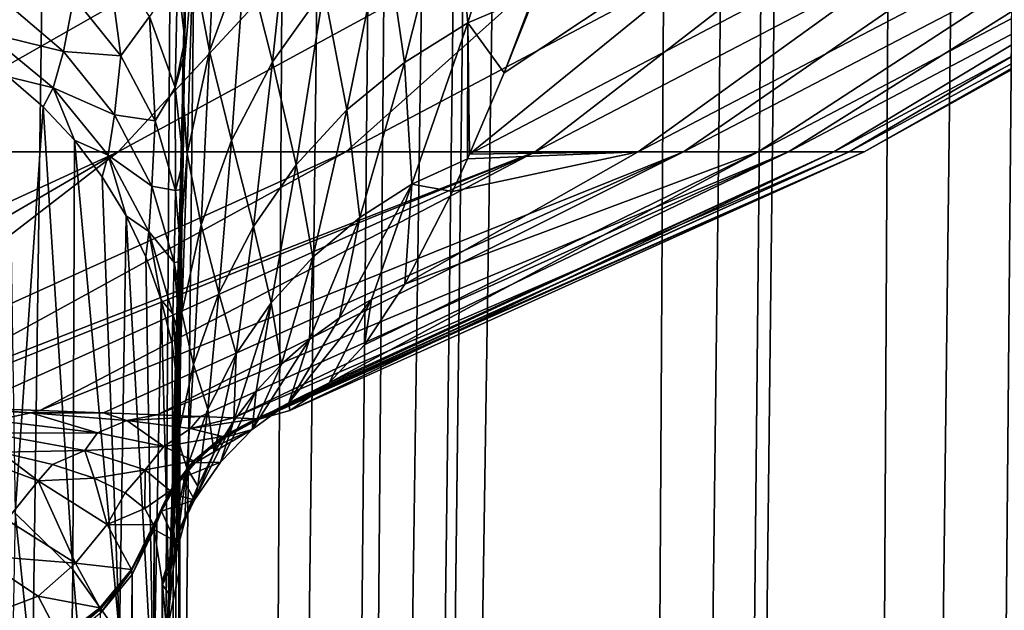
# Model space of a CAD drawing. Header units: metres. Extents: x -90 to 90, y -123 to 74.
# Tile 33 of 131: x 10.87 to 15.24, y -76.74 to -74.12. Entities that reach past the tile are written whole.
import ezdxf

# ---------------------------------------------------------------- set-up
doc = ezdxf.new("R2010")
doc.units = ezdxf.units.M
doc.layers.add('solid_11662012', color=7, linetype='CONTINUOUS')

msp = doc.modelspace()

# ---------------------------------------------------------------- linework, layer by layer
at = {"layer": 'solid_11662012'}
for points in [[(9.754083, -94.964386, -58.503555), (9.713916, 5.925825, -58.55806), (10.888552, 5.915343, -58.342518)], [(9.754083, -94.964386, -58.503555), (10.888552, 5.915343, -58.342518), (11.13446, 5.913129, -58.278698)], [(10.662802, -96.333679, -58.257179), (9.754083, -94.964386, -58.503555), (11.13446, 5.913129, -58.278698)], [(10.662802, -96.333679, -58.257179), (11.13446, 5.913129, -58.278698), (12.042686, 5.904888, -57.983341)], [(11.381888, -97.822983, -57.991817), (10.662802, -96.333679, -58.257179), (12.042686, 5.904888, -57.983341)], [(11.381888, -97.822983, -57.991817), (12.042686, 5.904888, -57.983341), (12.499776, 5.900701, -57.797127)], [(11.882368, -99.364075, -57.765896), (11.381888, -97.822983, -57.991817), (12.499776, 5.900701, -57.797127)], [(11.882368, -99.364075, -57.765896), (12.499776, 5.900701, -57.797127), (13.145051, 5.894739, -57.48753)], [(12.166338, -100.90786, -57.619541), (11.882368, -99.364075, -57.765896), (13.145051, 5.894739, -57.48753)], [(12.249502, -102.447098, -57.570297), (12.166338, -100.90786, -57.619541), (13.145051, 5.894739, -57.48753)], [(12.249502, -102.447098, -57.570297), (13.145051, 5.894739, -57.48753), (13.781243, 5.888798, -57.12344)], [(12.249502, -102.447098, -57.570297), (13.781243, 5.888798, -57.12344), (12.309244, -113.034111, -57.497665)], [(12.372658, -113.034729, -57.462215), (12.309244, -113.034111, -57.497665), (13.781243, 5.888798, -57.12344)], [(12.372658, -113.034729, -57.462215), (13.781243, 5.888798, -57.12344), (14.179542, 5.885044, -56.862328)], [(13.505107, -113.045288, -56.718384), (12.372658, -113.034729, -57.462215), (14.179542, 5.885044, -56.862328)], [(13.505107, -113.045288, -56.718384), (14.179542, 5.885044, -56.862328), (14.952001, 5.877672, -56.271763)], [(13.771912, -113.047821, -56.50877), (13.505107, -113.045288, -56.718384), (14.952001, 5.877672, -56.271763)], [(13.771912, -113.047821, -56.50877), (14.952001, 5.877672, -56.271763), (15.131041, 5.875944, -56.116871)], [(14.524571, -113.054977, -55.830326), (13.771912, -113.047821, -56.50877), (15.131041, 5.875944, -56.116871)], [(14.524571, -113.054977, -55.830326), (15.131041, 5.875944, -56.116871), (15.985646, 5.867573, -55.262051)], [(14.926398, -113.058884, -55.405231), (14.524571, -113.054977, -55.830326), (15.985646, 5.867573, -55.262051)], [(15.416077, -113.063782, -54.81134), (14.926398, -113.058884, -55.405231), (15.985646, 5.867573, -55.262051)], [(-15.961503, -113.074173, -39.150002), (15.961503, -113.074173, -39.150002), (16.821955, -14.476129, -39.150002)], [(14.38139, -16.258156, -39.150002), (-15.961503, -113.074173, -39.150002), (16.821955, -14.476129, -39.150002)], [(14.38139, -16.258156, -39.150002), (11.740017, -17.757565, -39.150002), (-15.961503, -113.074173, -39.150002)], [(11.740017, -17.757565, -39.150002), (10.357509, -18.392044, -39.150002), (-15.961503, -113.074173, -39.150002)], [(12.857678, -74.131447, 9.12313), (13.130049, -73.247528, 11.252557), (12.792952, -73.450096, 11.385528)], [(12.857678, -74.131447, 9.12313), (13.158314, -74.002419, 9.014382), (13.130049, -73.247528, 11.252557)], [(11.152806, -73.296219, -13.038992), (10.135227, -74.704498, -10.539202), (8.826045, -74.704498, -11.657553)], [(9.541217, -73.296219, -14.260631), (11.152806, -73.296219, -13.038992), (8.826045, -74.704498, -11.657553)], [(12.609469, -73.296219, -11.636224), (11.303867, -74.704498, -9.274707), (10.135227, -74.704498, -10.539202)], [(11.152806, -73.296219, -13.038992), (12.609469, -73.296219, -11.636224), (10.135227, -74.704498, -10.539202)], [(13.890968, -73.296219, -10.071813), (12.315761, -74.704498, -7.881602), (11.303867, -74.704498, -9.274707)], [(12.609469, -73.296219, -11.636224), (13.890968, -73.296219, -10.071813), (11.303867, -74.704498, -9.274707)], [(14.979504, -73.296219, -8.36749), (13.156875, -74.704498, -6.379206), (12.315761, -74.704498, -7.881602)], [(13.890968, -73.296219, -10.071813), (14.979504, -73.296219, -8.36749), (12.315761, -74.704498, -7.881602)], [(15.567239, -73.296219, 7.215364), (12.865315, -74.714714, 6.905391), (13.614717, -74.704498, 5.332644)], [(14.610177, -73.296219, 8.99684), (13.019257, -74.352905, 8.045599), (12.865315, -74.714714, 6.905391)], [(15.567239, -73.296219, 7.215364), (14.610177, -73.296219, 8.99684), (12.865315, -74.714714, 6.905391)], [(14.610177, -73.296219, 8.99684), (13.412698, -73.317284, 10.645153), (13.019257, -74.352905, 8.045599)], [(13.412698, -73.317284, 10.645153), (13.158314, -74.002419, 9.014382), (13.019257, -74.352905, 8.045599)], [(15.859953, -73.296219, -6.546931), (13.815546, -74.704498, -4.788351), (13.156875, -74.704498, -6.379206)], [(14.979504, -73.296219, -8.36749), (15.859953, -73.296219, -6.546931), (13.156875, -74.704498, -6.379206)], [(16.30805, -73.296219, 5.333657), (13.614717, -74.704498, 5.332644), (14.147188, -74.704498, 3.695225)], [(16.30805, -73.296219, 5.333657), (15.567239, -73.296219, 7.215364), (13.614717, -74.704498, 5.332644)], [(16.520086, -73.296219, -4.635427), (14.282641, -74.704498, -3.131098), (13.815546, -74.704498, -4.788351)], [(15.859953, -73.296219, -6.546931), (16.520086, -73.296219, -4.635427), (13.815546, -74.704498, -4.788351)], [(16.822321, -73.296219, 3.377858), (14.147188, -74.704498, 3.695225), (14.483484, -74.704498, 2.006565)], [(16.822321, -73.296219, 3.377858), (16.30805, -73.296219, 5.333657), (14.147188, -74.704498, 3.695225)], [(16.950731, -73.296219, -2.65953), (14.551683, -74.704498, -1.430426), (14.282641, -74.704498, -3.131098)], [(16.520086, -73.296219, -4.635427), (16.950731, -73.296219, -2.65953), (14.282641, -74.704498, -3.131098)], [(17.102907, -73.296219, 1.375136), (14.483484, -74.704498, 2.006565), (14.618942, -74.704498, 0.290081)], [(17.102907, -73.296219, 1.375136), (16.822321, -73.296219, 3.377858), (14.483484, -74.704498, 2.006565)], [(17.145908, -73.296219, -0.646689), (14.618942, -74.704498, 0.290081), (14.551683, -74.704498, -1.430426)], [(16.950731, -73.296219, -2.65953), (17.145908, -73.296219, -0.646689), (14.551683, -74.704498, -1.430426)], [(17.145908, -73.296219, -0.646689), (17.102907, -73.296219, 1.375136), (14.618942, -74.704498, 0.290081)], [(11.709579, -74.256851, 14.370084), (11.750933, -73.344772, 16.647276), (11.635041, -73.867256, 16.869129)], [(11.709579, -74.256851, 14.370084), (11.868675, -73.822304, 14.198554), (11.750933, -73.344772, 16.647276)], [(11.568027, -73.925156, 20.028395), (11.599766, -74.205605, 19.765194), (11.59973, -73.440529, 19.355288)], [(11.59973, -73.440529, 19.355288), (11.599766, -74.205605, 19.765194), (11.609332, -73.580757, 19.182007)], [(11.990077, -74.303444, 11.786691), (12.084403, -73.416542, 14.018595), (11.868675, -73.822304, 14.198554)], [(11.990077, -74.303444, 11.786691), (12.218113, -73.982552, 11.654868), (12.084403, -73.416542, 14.018595)], [(12.575882, -74.306519, 9.2161), (12.792952, -73.450096, 11.385528), (12.487252, -73.696495, 11.520391)], [(12.575882, -74.306519, 9.2161), (12.857678, -74.131447, 9.12313), (12.792952, -73.450096, 11.385528)], [(11.599766, -74.205605, 19.765194), (11.590049, -74.408051, 17.074453), (11.609332, -73.580757, 19.182007)], [(11.635041, -73.867256, 16.869129), (11.609332, -73.580757, 19.182007), (11.590049, -74.408051, 17.074453)], [(12.320292, -74.517967, 9.309185), (12.487252, -73.696495, 11.520391), (12.218113, -73.982552, 11.654868)], [(12.320292, -74.517967, 9.309185), (12.575882, -74.306519, 9.2161), (12.487252, -73.696495, 11.520391)], [(11.107018, -74.016403, 21.778702), (11.315811, -74.277222, 21.641296), (11.253839, -73.810692, 21.088797)], [(11.315811, -74.277222, 21.641296), (11.443373, -74.10218, 20.884226), (11.253839, -73.810692, 21.088797)], [(11.806997, -74.653755, 11.913631), (11.868675, -73.822304, 14.198554), (11.709579, -74.256851, 14.370084)], [(11.806997, -74.653755, 11.913631), (11.990077, -74.303444, 11.786691), (11.868675, -73.822304, 14.198554)], [(11.609798, -74.71286, 14.530293), (11.635041, -73.867256, 16.869129), (11.590049, -74.408051, 17.074453)], [(11.609798, -74.71286, 14.530293), (11.709579, -74.256851, 14.370084), (11.635041, -73.867256, 16.869129)], [(11.443373, -74.10218, 20.884226), (11.557591, -74.418434, 20.66135), (11.568027, -73.925156, 20.028395)], [(11.557591, -74.418434, 20.66135), (11.599766, -74.205605, 19.765194), (11.568027, -73.925156, 20.028395)], [(12.095241, -74.762222, 9.400809), (12.218113, -73.982552, 11.654868), (11.990077, -74.303444, 11.786691)], [(12.095241, -74.762222, 9.400809), (12.320292, -74.517967, 9.309185), (12.218113, -73.982552, 11.654868)], [(10.715871, -74.173805, 23.150835), (11.061399, -74.25766, 22.422888), (10.782645, -74.02037, 22.512857)], [(10.782645, -74.02037, 22.512857), (11.061399, -74.25766, 22.422888), (11.107018, -74.016403, 21.778702)], [(11.061399, -74.25766, 22.422888), (11.315811, -74.277222, 21.641296), (11.107018, -74.016403, 21.778702)], [(12.857678, -74.131447, 9.12313), (13.019257, -74.352905, 8.045599), (13.158314, -74.002419, 9.014382)], [(11.315811, -74.277222, 21.641296), (11.468171, -74.566772, 21.488194), (11.443373, -74.10218, 20.884226)], [(11.468171, -74.566772, 21.488194), (11.557591, -74.418434, 20.66135), (11.443373, -74.10218, 20.884226)], [(12.608608, -74.848213, 6.903518), (12.857678, -74.131447, 9.12313), (12.575882, -74.306519, 9.2161)], [(12.608608, -74.848213, 6.903518), (12.856076, -74.735428, 6.834579), (12.857678, -74.131447, 9.12313)], [(12.857678, -74.131447, 9.12313), (12.856076, -74.735428, 6.834579), (12.865315, -74.714714, 6.905391)], [(12.857678, -74.131447, 9.12313), (12.865315, -74.714714, 6.905391), (13.019257, -74.352905, 8.045599)], [(10.715871, -74.173805, 23.150835), (11.015544, -74.420135, 23.089174), (11.061399, -74.25766, 22.422888)], [(10.816759, -74.370628, 23.780788), (11.015544, -74.420135, 23.089174), (10.715871, -74.173805, 23.150835)], [(11.599766, -74.205605, 19.765194), (11.551958, -75.905106, 11.870455), (11.554603, -75.809013, 12.291067)], [(11.599766, -74.205605, 19.765194), (11.59884, -74.267487, 19.832577), (11.551958, -75.905106, 11.870455)], [(11.599766, -74.205605, 19.765194), (11.554603, -75.809013, 12.291067), (11.57057, -75.200348, 14.616268)], [(11.557591, -74.418434, 20.66135), (11.59884, -74.267487, 19.832577), (11.599766, -74.205605, 19.765194)], [(11.599766, -74.205605, 19.765194), (11.57057, -75.200348, 14.616268), (11.571031, -75.182167, 14.678707)], [(11.599766, -74.205605, 19.765194), (11.571031, -75.182167, 14.678707), (11.588796, -74.460388, 16.926956)], [(11.599766, -74.205605, 19.765194), (11.588796, -74.460388, 16.926956), (11.590049, -74.408051, 17.074453)], [(11.015544, -74.420135, 23.089174), (11.287583, -74.53949, 22.315571), (11.061399, -74.25766, 22.422888)], [(11.061399, -74.25766, 22.422888), (11.287583, -74.53949, 22.315571), (11.315811, -74.277222, 21.641296)], [(11.287583, -74.53949, 22.315571), (11.468171, -74.566772, 21.488194), (11.315811, -74.277222, 21.641296)], [(11.59884, -74.267487, 19.832577), (11.591892, -74.743729, 20.426678), (11.551958, -75.905106, 11.870455)], [(11.557591, -74.418434, 20.66135), (11.591892, -74.743729, 20.426678), (11.59884, -74.267487, 19.832577)], [(11.671962, -75.027573, 12.033547), (11.709579, -74.256851, 14.370084), (11.609798, -74.71286, 14.530293)], [(11.671962, -75.027573, 12.033547), (11.806997, -74.653755, 11.913631), (11.709579, -74.256851, 14.370084)], [(11.904536, -75.035133, 9.489421), (11.990077, -74.303444, 11.786691), (11.806997, -74.653755, 11.913631)], [(11.904536, -75.035133, 9.489421), (12.095241, -74.762222, 9.400809), (11.990077, -74.303444, 11.786691)], [(12.377709, -74.995209, 6.965077), (12.575882, -74.306519, 9.2161), (12.320292, -74.517967, 9.309185)], [(12.377709, -74.995209, 6.965077), (12.608608, -74.848213, 6.903518), (12.575882, -74.306519, 9.2161)], [(10.816759, -74.370628, 23.780788), (10.970622, -74.504158, 23.763237), (11.015544, -74.420135, 23.089174)], [(10.845935, -76.309349, 38.206329), (10.970622, -74.504158, 23.763237), (10.816759, -74.370628, 23.780788)], [(10.970622, -74.504158, 23.763237), (11.109929, -74.652557, 23.743729), (11.015544, -74.420135, 23.089174)], [(11.015544, -74.420135, 23.089174), (11.25981, -74.718468, 23.014244), (11.287583, -74.53949, 22.315571)], [(11.109929, -74.652557, 23.743729), (11.25981, -74.718468, 23.014244), (11.015544, -74.420135, 23.089174)], [(11.468171, -74.566772, 21.488194), (11.559128, -74.875633, 21.324387), (11.557591, -74.418434, 20.66135)], [(11.559128, -74.875633, 21.324387), (11.591892, -74.743729, 20.426678), (11.557591, -74.418434, 20.66135)], [(11.609798, -74.71286, 14.530293), (11.590049, -74.408051, 17.074453), (11.588796, -74.460388, 16.926956)], [(11.609798, -74.71286, 14.530293), (11.588796, -74.460388, 16.926956), (11.571031, -75.182167, 14.678707)], [(10.845935, -76.309349, 38.206329), (11.102767, -76.559586, 38.172546), (10.970622, -74.504158, 23.763237)], [(11.102767, -76.559586, 38.172546), (11.109929, -74.652557, 23.743729), (10.970622, -74.504158, 23.763237)], [(11.25981, -74.718468, 23.014244), (11.453163, -74.85585, 22.194714), (11.287583, -74.53949, 22.315571)], [(11.287583, -74.53949, 22.315571), (11.453163, -74.85585, 22.194714), (11.468171, -74.566772, 21.488194)], [(12.168236, -75.171844, 7.025345), (12.320292, -74.517967, 9.309185), (12.095241, -74.762222, 9.400809)], [(12.168236, -75.171844, 7.025345), (12.377709, -74.995209, 6.965077), (12.320292, -74.517967, 9.309185)], [(11.453163, -74.85585, 22.194714), (11.559128, -74.875633, 21.324387), (11.468171, -74.566772, 21.488194)], [(11.102767, -76.559586, 38.172546), (11.310145, -76.851418, 38.133144), (11.109929, -74.652557, 23.743729)], [(11.109929, -74.652557, 23.743729), (11.233226, -74.814293, 23.722469), (11.25981, -74.718468, 23.014244)], [(11.310145, -76.851418, 38.133144), (11.233226, -74.814293, 23.722469), (11.109929, -74.652557, 23.743729)], [(11.75141, -75.332092, 9.573519), (11.806997, -74.653755, 11.913631), (11.671962, -75.027573, 12.033547)], [(11.75141, -75.332092, 9.573519), (11.904536, -75.035133, 9.489421), (11.806997, -74.653755, 11.913631)], [(11.303867, -74.704498, -9.274707), (9.42184, -75.801094, -7.749364), (8.946239, -75.787086, -8.344428)], [(10.135227, -74.704498, -10.539202), (11.303867, -74.704498, -9.274707), (8.946239, -75.787086, -8.344428)], [(11.303867, -74.704498, -9.274707), (9.862741, -75.81488, -7.121953), (9.42184, -75.801094, -7.749364)], [(12.315761, -74.704498, -7.881602), (10.266726, -75.828217, -6.464471), (9.862741, -75.81488, -7.121953)], [(11.303867, -74.704498, -9.274707), (12.315761, -74.704498, -7.881602), (9.862741, -75.81488, -7.121953)], [(13.156875, -74.704498, -6.379206), (10.351412, -75.8311, -6.314273), (10.266726, -75.828217, -6.464471)], [(12.315761, -74.704498, -7.881602), (13.156875, -74.704498, -6.379206), (10.266726, -75.828217, -6.464471)], [(13.156875, -74.704498, -6.379206), (10.631767, -75.840858, -5.779318), (10.351412, -75.8311, -6.314273)], [(13.156875, -74.704498, -6.379206), (10.956093, -75.852608, -5.068836), (10.631767, -75.840858, -5.779318)], [(13.815546, -74.704498, -4.788351), (11.238118, -75.863228, -4.33535), (10.956093, -75.852608, -5.068836)], [(13.156875, -74.704498, -6.379206), (13.815546, -74.704498, -4.788351), (10.956093, -75.852608, -5.068836)], [(11.233226, -74.814293, 23.722469), (11.339222, -74.987656, 23.69968), (11.25981, -74.718468, 23.014244)], [(13.815546, -74.704498, -4.788351), (11.476376, -75.872513, -3.58123), (11.238118, -75.863228, -4.33535)], [(11.25981, -74.718468, 23.014244), (11.439247, -75.057297, 22.928934), (11.453163, -74.85585, 22.194714)], [(11.339222, -74.987656, 23.69968), (11.439247, -75.057297, 22.928934), (11.25981, -74.718468, 23.014244)], [(14.282641, -74.704498, -3.131098), (11.669534, -75.880226, -2.808985), (11.476376, -75.872513, -3.58123)], [(13.815546, -74.704498, -4.788351), (14.282641, -74.704498, -3.131098), (11.476376, -75.872513, -3.58123)], [(11.587254, -75.418571, 12.144415), (11.609798, -74.71286, 14.530293), (11.571031, -75.182167, 14.678707)], [(11.587254, -75.418571, 12.144415), (11.671962, -75.027573, 12.033547), (11.609798, -74.71286, 14.530293)], [(14.282641, -74.704498, -3.131098), (11.816411, -75.886131, -2.021285), (11.669534, -75.880226, -2.808985)], [(14.551683, -74.704498, -1.430426), (11.91593, -75.889999, -1.221069), (11.816411, -75.886131, -2.021285)], [(14.282641, -74.704498, -3.131098), (14.551683, -74.704498, -1.430426), (11.816411, -75.886131, -2.021285)], [(14.551683, -74.704498, -1.430426), (11.918758, -75.890106, -1.190432), (11.91593, -75.889999, -1.221069)], [(14.551683, -74.704498, -1.430426), (11.921558, -75.890213, -1.159322), (11.918758, -75.890106, -1.190432)], [(14.618942, -74.704498, 0.290081), (11.928134, -75.890305, -1.087121), (11.921558, -75.890213, -1.159322)], [(14.551683, -74.704498, -1.430426), (14.618942, -74.704498, 0.290081), (11.921558, -75.890213, -1.159322)], [(14.618942, -74.704498, 0.290081), (11.93465, -75.89016, -1.017348), (11.928134, -75.890305, -1.087121)], [(14.618942, -74.704498, 0.290081), (12.066813, -75.853149, 0.297251), (11.93465, -75.89016, -1.017348)], [(14.483484, -74.704498, 2.006565), (12.224345, -75.744728, 1.664873), (12.066813, -75.853149, 0.297251)], [(14.618942, -74.704498, 0.290081), (14.483484, -74.704498, 2.006565), (12.066813, -75.853149, 0.297251)], [(14.483484, -74.704498, 2.006565), (12.241514, -75.729454, 1.807634), (12.224345, -75.744728, 1.664873)], [(14.147188, -74.704498, 3.695225), (12.397649, -75.560623, 3.08574), (12.241514, -75.729454, 1.807634)], [(14.483484, -74.704498, 2.006565), (14.147188, -74.704498, 3.695225), (12.241514, -75.729454, 1.807634)], [(14.147188, -74.704498, 3.695225), (12.578212, -75.292038, 4.582324), (12.397649, -75.560623, 3.08574)], [(13.614717, -74.704498, 5.332644), (12.789551, -74.880707, 6.317268), (12.578212, -75.292038, 4.582324)], [(14.147188, -74.704498, 3.695225), (13.614717, -74.704498, 5.332644), (12.578212, -75.292038, 4.582324)], [(13.614717, -74.704498, 5.332644), (12.856076, -74.735428, 6.834579), (12.789551, -74.880707, 6.317268)], [(13.614717, -74.704498, 5.332644), (12.865315, -74.714714, 6.905391), (12.856076, -74.735428, 6.834579)], [(11.591892, -74.743729, 20.426678), (11.533065, -76.528145, 8.38113), (11.540287, -76.305893, 9.835926)], [(11.591892, -74.743729, 20.426678), (11.590109, -74.870277, 20.6117), (11.533065, -76.528145, 8.38113)], [(11.591892, -74.743729, 20.426678), (11.540287, -76.305893, 9.835926), (11.551958, -75.905106, 11.870455)], [(11.559128, -74.875633, 21.324387), (11.590109, -74.870277, 20.6117), (11.591892, -74.743729, 20.426678)], [(11.983748, -75.375114, 7.083295), (12.095241, -74.762222, 9.400809), (11.904536, -75.035133, 9.489421)], [(11.983748, -75.375114, 7.083295), (12.168236, -75.171844, 7.025345), (12.095241, -74.762222, 9.400809)], [(12.608608, -74.848213, 6.903518), (12.789551, -74.880707, 6.317268), (12.856076, -74.735428, 6.834579)], [(11.310145, -76.851418, 38.133144), (11.339222, -74.987656, 23.69968), (11.233226, -74.814293, 23.722469)], [(11.439247, -75.057297, 22.928934), (11.552254, -75.195496, 22.064613), (11.453163, -74.85585, 22.194714)], [(11.453163, -74.85585, 22.194714), (11.552254, -75.195496, 22.064613), (11.559128, -74.875633, 21.324387)], [(12.286621, -75.441902, 4.640848), (12.608608, -74.848213, 6.903518), (12.377709, -74.995209, 6.965077)], [(12.286621, -75.441902, 4.640848), (12.428748, -75.359665, 4.612004), (12.608608, -74.848213, 6.903518)], [(12.428748, -75.359665, 4.612004), (12.578212, -75.292038, 4.582324), (12.608608, -74.848213, 6.903518)], [(12.608608, -74.848213, 6.903518), (12.578212, -75.292038, 4.582324), (12.789551, -74.880707, 6.317268)], [(11.590109, -74.870277, 20.6117), (11.585747, -75.191292, 21.151928), (11.533065, -76.528145, 8.38113)], [(11.552254, -75.195496, 22.064613), (11.585747, -75.191292, 21.151928), (11.559128, -74.875633, 21.324387)], [(11.559128, -74.875633, 21.324387), (11.585747, -75.191292, 21.151928), (11.590109, -74.870277, 20.6117)], [(11.310145, -76.851418, 38.133144), (11.461345, -77.175377, 38.089397), (11.339222, -74.987656, 23.69968)], [(11.339222, -74.987656, 23.69968), (11.42681, -75.170853, 23.6756), (11.439247, -75.057297, 22.928934)], [(11.461345, -77.175377, 38.089397), (11.42681, -75.170853, 23.6756), (11.339222, -74.987656, 23.69968)], [(11.638457, -75.648064, 9.651679), (11.671962, -75.027573, 12.033547), (11.587254, -75.418571, 12.144415)], [(11.638457, -75.648064, 9.651679), (11.75141, -75.332092, 9.573519), (11.671962, -75.027573, 12.033547)], [(12.153196, -75.537933, 4.668577), (12.377709, -74.995209, 6.965077), (12.168236, -75.171844, 7.025345)], [(12.153196, -75.537933, 4.668577), (12.286621, -75.441902, 4.640848), (12.377709, -74.995209, 6.965077)], [(11.42681, -75.170853, 23.6756), (11.495075, -75.361954, 23.650478), (11.439247, -75.057297, 22.928934)], [(11.439247, -75.057297, 22.928934), (11.546935, -75.423561, 22.836535), (11.552254, -75.195496, 22.064613)], [(11.495075, -75.361954, 23.650478), (11.546935, -75.423561, 22.836535), (11.439247, -75.057297, 22.928934)], [(11.827388, -75.601563, 7.137943), (11.904536, -75.035133, 9.489421), (11.75141, -75.332092, 9.573519)], [(11.827388, -75.601563, 7.137943), (11.983748, -75.375114, 7.083295), (11.904536, -75.035133, 9.489421)], [(11.461345, -77.175377, 38.089397), (11.495075, -75.361954, 23.650478), (11.42681, -75.170853, 23.6756)], [(11.585747, -75.191292, 21.151928), (11.583495, -75.366791, 21.505068), (11.533065, -76.528145, 8.38113)], [(11.546935, -75.423561, 22.836535), (11.58135, -75.545265, 21.927273), (11.552254, -75.195496, 22.064613)], [(11.552254, -75.195496, 22.064613), (11.583495, -75.366791, 21.505068), (11.585747, -75.191292, 21.151928)], [(11.552254, -75.195496, 22.064613), (11.58135, -75.545265, 21.927273), (11.583495, -75.366791, 21.505068)], [(11.587254, -75.418571, 12.144415), (11.57057, -75.200348, 14.616268), (11.554603, -75.809013, 12.291067)], [(11.587254, -75.418571, 12.144415), (11.571031, -75.182167, 14.678707), (11.57057, -75.200348, 14.616268)], [(12.029762, -75.646858, 4.694924), (12.168236, -75.171844, 7.025345), (11.983748, -75.375114, 7.083295)], [(12.029762, -75.646858, 4.694924), (12.153196, -75.537933, 4.668577), (12.168236, -75.171844, 7.025345)], [(12.428748, -75.359665, 4.612004), (12.397649, -75.560623, 3.08574), (12.578212, -75.292038, 4.582324)], [(11.701812, -75.847328, 7.188358), (11.75141, -75.332092, 9.573519), (11.638457, -75.648064, 9.651679)], [(11.701812, -75.847328, 7.188358), (11.827388, -75.601563, 7.137943), (11.75141, -75.332092, 9.573519)], [(11.461345, -77.175377, 38.089397), (11.551461, -77.520958, 38.042728), (11.495075, -75.361954, 23.650478)], [(11.495075, -75.361954, 23.650478), (11.543303, -75.558968, 23.624582), (11.546935, -75.423561, 22.836535)], [(11.551461, -77.520958, 38.042728), (11.543303, -75.558968, 23.624582), (11.495075, -75.361954, 23.650478)], [(11.583495, -75.366791, 21.505068), (11.58135, -75.545265, 21.927273), (11.533065, -76.528145, 8.38113)], [(11.817506, -75.89904, 4.742474), (11.983748, -75.375114, 7.083295), (11.827388, -75.601563, 7.137943)], [(11.817506, -75.89904, 4.742474), (11.917504, -75.767616, 4.719635), (11.983748, -75.375114, 7.083295)], [(11.917504, -75.767616, 4.719635), (12.029762, -75.646858, 4.694924), (11.983748, -75.375114, 7.083295)], [(12.062063, -75.81897, 1.839824), (12.241514, -75.729454, 1.807634), (12.428748, -75.359665, 4.612004)], [(12.062063, -75.81897, 1.839824), (12.428748, -75.359665, 4.612004), (12.286621, -75.441902, 4.640848)], [(12.428748, -75.359665, 4.612004), (12.241514, -75.729454, 1.807634), (12.397649, -75.560623, 3.08574)], [(11.543303, -75.558968, 23.624582), (11.570991, -75.759834, 23.598179), (11.546935, -75.423561, 22.836535)], [(11.546935, -75.423561, 22.836535), (11.578726, -75.80191, 22.734627), (11.58135, -75.545265, 21.927273)], [(11.570991, -75.759834, 23.598179), (11.578726, -75.80191, 22.734627), (11.546935, -75.423561, 22.836535)], [(11.567588, -75.977692, 9.722577), (11.587254, -75.418571, 12.144415), (11.554603, -75.809013, 12.291067)], [(11.567588, -75.977692, 9.722577), (11.638457, -75.648064, 9.651679), (11.587254, -75.418571, 12.144415)], [(12.062063, -75.81897, 1.839824), (12.286621, -75.441902, 4.640848), (12.153196, -75.537933, 4.668577)], [(11.58135, -75.545265, 21.927273), (11.519543, -76.835228, 4.829356), (11.528202, -76.660645, 7.271646)], [(11.58135, -75.545265, 21.927273), (11.579335, -75.734436, 22.487511), (11.519543, -76.835228, 4.829356)], [(11.58135, -75.545265, 21.927273), (11.528202, -76.660645, 7.271646), (11.533065, -76.528145, 8.38113)], [(11.551461, -77.520958, 38.042728), (11.570991, -75.759834, 23.598179), (11.543303, -75.558968, 23.624582)], [(11.58135, -75.545265, 21.927273), (11.578726, -75.80191, 22.734627), (11.579335, -75.734436, 22.487511)], [(11.899308, -75.93795, 1.864538), (12.153196, -75.537933, 4.668577), (12.029762, -75.646858, 4.694924)], [(11.899308, -75.93795, 1.864538), (12.062063, -75.81897, 1.839824), (12.153196, -75.537933, 4.668577)], [(11.730728, -76.039871, 4.763218), (11.827388, -75.601563, 7.137943), (11.701812, -75.847328, 7.188358)], [(11.730728, -76.039871, 4.763218), (11.817506, -75.89904, 4.742474), (11.827388, -75.601563, 7.137943)], [(11.609159, -76.108238, 7.233683), (11.638457, -75.648064, 9.651679), (11.567588, -75.977692, 9.722577)], [(11.609159, -76.108238, 7.233683), (11.701812, -75.847328, 7.188358), (11.638457, -75.648064, 9.651679)], [(11.899308, -75.93795, 1.864538), (12.029762, -75.646858, 4.694924), (11.917504, -75.767616, 4.719635)], [(12.062063, -75.81897, 1.839824), (12.224345, -75.744728, 1.664873), (12.241514, -75.729454, 1.807634)], [(11.579335, -75.734436, 22.487511), (11.578726, -75.80191, 22.734627), (11.519543, -76.835228, 4.829356)], [(11.551461, -77.520958, 38.042728), (11.577573, -77.877129, 37.995972), (11.570991, -75.759834, 23.598179)], [(11.570991, -75.759834, 23.598179), (11.577573, -77.877129, 37.995972), (11.577629, -77.743172, 37.002617)], [(11.570991, -75.759834, 23.598179), (11.577629, -77.743172, 37.002617), (11.577705, -77.522484, 35.359554)], [(11.570991, -75.759834, 23.598179), (11.577705, -77.522484, 35.359554), (11.577765, -77.297234, 33.674599)], [(11.570991, -75.759834, 23.598179), (11.577765, -77.297234, 33.674599), (11.577808, -77.063095, 31.915276)], [(11.570991, -75.759834, 23.598179), (11.577808, -77.063095, 31.915276), (11.577838, -76.816093, 30.051628)], [(11.570991, -75.759834, 23.598179), (11.577838, -76.816093, 30.051628), (11.577852, -76.552269, 28.05393)], [(11.570991, -75.759834, 23.598179), (11.577852, -76.552269, 28.05393), (11.577854, -76.268349, 25.898153)], [(11.570991, -75.759834, 23.598179), (11.577854, -76.268349, 25.898153), (11.577847, -75.962448, 23.571545)], [(11.570991, -75.759834, 23.598179), (11.577847, -75.962448, 23.571545), (11.578726, -75.80191, 22.734627)], [(11.758211, -76.082695, 1.884474), (11.917504, -75.767616, 4.719635), (11.817506, -75.89904, 4.742474)], [(11.758211, -76.082695, 1.884474), (11.899308, -75.93795, 1.864538), (11.917504, -75.767616, 4.719635)], [(12.062063, -75.81897, 1.839824), (12.066813, -75.853149, 0.297251), (12.224345, -75.744728, 1.664873)], [(11.578726, -75.80191, 22.734627), (11.577847, -75.962448, 23.571545), (11.519543, -76.835228, 4.829356)], [(11.567588, -75.977692, 9.722577), (11.554603, -75.809013, 12.291067), (11.551958, -75.905106, 11.870455)], [(11.78002, -75.972069, -1.005657), (12.062063, -75.81897, 1.839824), (11.899308, -75.93795, 1.864538)], [(11.78002, -75.972069, -1.005657), (11.855175, -75.926964, -1.010928), (12.062063, -75.81897, 1.839824)], [(11.855175, -75.926964, -1.010928), (11.93465, -75.89016, -1.017348), (12.062063, -75.81897, 1.839824)], [(12.062063, -75.81897, 1.839824), (11.93465, -75.89016, -1.017348), (12.066813, -75.853149, 0.297251)], [(10.916313, -75.862877, -5.099736), (10.351412, -75.8311, -6.314273), (10.631767, -75.840858, -5.779318)], [(10.916313, -75.862877, -5.099736), (10.754014, -75.896706, -5.319455), (10.351412, -75.8311, -6.314273)], [(10.916313, -75.862877, -5.099736), (10.631767, -75.840858, -5.779318), (10.956093, -75.852608, -5.068836)], [(10.916313, -75.862877, -5.099736), (11.211696, -75.951637, -3.979376), (10.754014, -75.896706, -5.319455)], [(10.916313, -75.862877, -5.099736), (10.956093, -75.852608, -5.068836), (11.238118, -75.863228, -4.33535)], [(10.916313, -75.862877, -5.099736), (11.238118, -75.863228, -4.33535), (11.34181, -75.897018, -3.832845)], [(10.916313, -75.862877, -5.099736), (11.34181, -75.897018, -3.832845), (11.211696, -75.951637, -3.979376)], [(11.34181, -75.897018, -3.832845), (11.238118, -75.863228, -4.33535), (11.476376, -75.872513, -3.58123)], [(11.658008, -76.188751, 4.78167), (11.701812, -75.847328, 7.188358), (11.609159, -76.108238, 7.233683)], [(11.658008, -76.188751, 4.78167), (11.730728, -76.039871, 4.763218), (11.701812, -75.847328, 7.188358)], [(10.754014, -75.896706, -5.319455), (11.211696, -75.951637, -3.979376), (10.730092, -75.95417, -5.226421)], [(11.34181, -75.897018, -3.832845), (11.506242, -76.012253, -2.600533), (11.211696, -75.951637, -3.979376)], [(11.34181, -75.897018, -3.832845), (11.476376, -75.872513, -3.58123), (11.669534, -75.880226, -2.808985)], [(11.34181, -75.897018, -3.832845), (11.669534, -75.880226, -2.808985), (11.625515, -75.93264, -2.530452)], [(11.34181, -75.897018, -3.832845), (11.625515, -75.93264, -2.530452), (11.506242, -76.012253, -2.600533)], [(11.567588, -75.977692, 9.722577), (11.551958, -75.905106, 11.870455), (11.540287, -76.305893, 9.835926)], [(11.625515, -75.93264, -2.530452), (11.669534, -75.880226, -2.808985), (11.816411, -75.886131, -2.021285)], [(11.625515, -75.93264, -2.530452), (11.816411, -75.886131, -2.021285), (11.91593, -75.889999, -1.221069)], [(11.625515, -75.93264, -2.530452), (11.91593, -75.889999, -1.221069), (11.767483, -75.96846, -1.209425)], [(11.642724, -76.249146, 1.899075), (11.817506, -75.89904, 4.742474), (11.730728, -76.039871, 4.763218)], [(11.642724, -76.249146, 1.899075), (11.758211, -76.082695, 1.884474), (11.817506, -75.89904, 4.742474)], [(11.767483, -75.96846, -1.209425), (11.91593, -75.889999, -1.221069), (11.771107, -75.969765, -1.148367)], [(11.771107, -75.969765, -1.148367), (11.91593, -75.889999, -1.221069), (11.918758, -75.890106, -1.190432)], [(11.771107, -75.969765, -1.148367), (11.918758, -75.890106, -1.190432), (11.921558, -75.890213, -1.159322)], [(11.771107, -75.969765, -1.148367), (11.921558, -75.890213, -1.159322), (11.855175, -75.926964, -1.010928)], [(11.855175, -75.926964, -1.010928), (11.928134, -75.890305, -1.087121), (11.93465, -75.89016, -1.017348)], [(11.855175, -75.926964, -1.010928), (11.921558, -75.890213, -1.159322), (11.928134, -75.890305, -1.087121)], [(11.211696, -75.951637, -3.979376), (11.156069, -76.030571, -3.912352), (10.730092, -75.95417, -5.226421)], [(11.211696, -75.951637, -3.979376), (11.506242, -76.012253, -2.600533), (11.156069, -76.030571, -3.912352)], [(11.625515, -75.93264, -2.530452), (11.767483, -75.96846, -1.209425), (11.506242, -76.012253, -2.600533)], [(11.646003, -76.084999, -0.999805), (11.899308, -75.93795, 1.864538), (11.758211, -76.082695, 1.884474)], [(11.646003, -76.084999, -0.999805), (11.710025, -76.024956, -1.001935), (11.899308, -75.93795, 1.864538)], [(11.710025, -76.024956, -1.001935), (11.78002, -75.972069, -1.005657), (11.899308, -75.93795, 1.864538)], [(11.771107, -75.969765, -1.148367), (11.855175, -75.926964, -1.010928), (11.78002, -75.972069, -1.005657)], [(10.948421, -76.164833, -4.311898), (10.448568, -75.978806, -5.7889), (10.780809, -76.037956, -4.962033)], [(10.809249, -76.338959, -4.310222), (10.448568, -75.978806, -5.7889), (10.948421, -76.164833, -4.311898)], [(10.730092, -75.95417, -5.226421), (11.156069, -76.030571, -3.912352), (10.780809, -76.037956, -4.962033)], [(11.506242, -76.012253, -2.600533), (11.767483, -75.96846, -1.209425), (11.638141, -76.076805, -1.203976)], [(11.577847, -75.962448, 23.571545), (11.577854, -76.268349, 25.898153), (11.519543, -76.835228, 4.829356)], [(11.551003, -76.379845, 7.273146), (11.567588, -75.977692, 9.722577), (11.540287, -76.305893, 9.835926)], [(11.551003, -76.379845, 7.273146), (11.609159, -76.108238, 7.233683), (11.567588, -75.977692, 9.722577)], [(11.638141, -76.076805, -1.203976), (11.767483, -75.96846, -1.209425), (11.640509, -76.07933, -1.143558)], [(11.767483, -75.96846, -1.209425), (11.771107, -75.969765, -1.148367), (11.640509, -76.07933, -1.143558)], [(11.640509, -76.07933, -1.143558), (11.771107, -75.969765, -1.148367), (11.710025, -76.024956, -1.001935)], [(11.771107, -75.969765, -1.148367), (11.78002, -75.972069, -1.005657), (11.710025, -76.024956, -1.001935)], [(11.156069, -76.030571, -3.912352), (11.012259, -76.093369, -4.24105), (10.780809, -76.037956, -4.962033)], [(10.948421, -76.164833, -4.311898), (10.780809, -76.037956, -4.962033), (11.012259, -76.093369, -4.24105)], [(11.156069, -76.030571, -3.912352), (11.197147, -76.153648, -3.502431), (11.012259, -76.093369, -4.24105)], [(11.506242, -76.012253, -2.600533), (11.42377, -76.11644, -2.565112), (11.156069, -76.030571, -3.912352)], [(11.156069, -76.030571, -3.912352), (11.42377, -76.11644, -2.565112), (11.197147, -76.153648, -3.502431)], [(11.506242, -76.012253, -2.600533), (11.638141, -76.076805, -1.203976), (11.42377, -76.11644, -2.565112)], [(11.640509, -76.07933, -1.143558), (11.710025, -76.024956, -1.001935), (11.646003, -76.084999, -0.999805)], [(11.642724, -76.249146, 1.899075), (11.730728, -76.039871, 4.763218), (11.658008, -76.188751, 4.78167)], [(11.42377, -76.11644, -2.565112), (11.638141, -76.076805, -1.203976), (11.534299, -76.209892, -1.204889)], [(11.534299, -76.209892, -1.204889), (11.638141, -76.076805, -1.203976), (11.535748, -76.213882, -1.145115)], [(11.638141, -76.076805, -1.203976), (11.640509, -76.07933, -1.143558), (11.535748, -76.213882, -1.145115)], [(11.535748, -76.213882, -1.145115), (11.640509, -76.07933, -1.143558), (11.588695, -76.151512, -0.999292)], [(11.640509, -76.07933, -1.143558), (11.646003, -76.084999, -0.999805), (11.588695, -76.151512, -0.999292)], [(11.588695, -76.151512, -0.999292), (11.758211, -76.082695, 1.884474), (11.642724, -76.249146, 1.899075)], [(11.588695, -76.151512, -0.999292), (11.646003, -76.084999, -0.999805), (11.758211, -76.082695, 1.884474)], [(10.948421, -76.164833, -4.311898), (11.012259, -76.093369, -4.24105), (11.197147, -76.153648, -3.502431)], [(11.42377, -76.11644, -2.565112), (11.334202, -76.218613, -2.749176), (11.197147, -76.153648, -3.502431)], [(11.42377, -76.11644, -2.565112), (11.422364, -76.288002, -1.984565), (11.334202, -76.218613, -2.749176)], [(11.42377, -76.11644, -2.565112), (11.534299, -76.209892, -1.204889), (11.422364, -76.288002, -1.984565)], [(11.557399, -76.50486, 4.811006), (11.609159, -76.108238, 7.233683), (11.551003, -76.379845, 7.273146)], [(11.557399, -76.50486, 4.811006), (11.600045, -76.344246, 4.79765), (11.609159, -76.108238, 7.233683)], [(11.600045, -76.344246, 4.79765), (11.658008, -76.188751, 4.78167), (11.609159, -76.108238, 7.233683)], [(11.114292, -76.531403, -2.796668), (10.809249, -76.338959, -4.310222), (10.948421, -76.164833, -4.311898)], [(11.254495, -76.358765, -2.786754), (10.948421, -76.164833, -4.311898), (11.197147, -76.153648, -3.502431)], [(11.114292, -76.531403, -2.796668), (10.948421, -76.164833, -4.311898), (11.254495, -76.358765, -2.786754)], [(11.254495, -76.358765, -2.786754), (11.197147, -76.153648, -3.502431), (11.334202, -76.218613, -2.749176)], [(11.535748, -76.213882, -1.145115), (11.588695, -76.151512, -0.999292), (11.538765, -76.223717, -1.000402)], [(11.538765, -76.223717, -1.000402), (11.588695, -76.151512, -0.999292), (11.642724, -76.249146, 1.899075)], [(11.534299, -76.209892, -1.204889), (11.460761, -76.361488, -1.212117), (11.422364, -76.288002, -1.984565)], [(11.534299, -76.209892, -1.204889), (11.461233, -76.364372, -1.182438), (11.460761, -76.361488, -1.212117)], [(11.534299, -76.209892, -1.204889), (11.461622, -76.367241, -1.152998), (11.461233, -76.364372, -1.182438)], [(11.534299, -76.209892, -1.204889), (11.535748, -76.213882, -1.145115), (11.461622, -76.367241, -1.152998)], [(11.535748, -76.213882, -1.145115), (11.496791, -76.300766, -1.00312), (11.461622, -76.367241, -1.152998)], [(11.535748, -76.213882, -1.145115), (11.538765, -76.223717, -1.000402), (11.496791, -76.300766, -1.00312)], [(11.556081, -76.43264, 1.90793), (11.658008, -76.188751, 4.78167), (11.600045, -76.344246, 4.79765)], [(11.556081, -76.43264, 1.90793), (11.642724, -76.249146, 1.899075), (11.658008, -76.188751, 4.78167)], [(11.254495, -76.358765, -2.786754), (11.334202, -76.218613, -2.749176), (11.422364, -76.288002, -1.984565)], [(11.496791, -76.300766, -1.00312), (11.538765, -76.223717, -1.000402), (11.642724, -76.249146, 1.899075)], [(11.496791, -76.300766, -1.00312), (11.642724, -76.249146, 1.899075), (11.556081, -76.43264, 1.90793)], [(11.254495, -76.358765, -2.786754), (11.422364, -76.288002, -1.984565), (11.460761, -76.361488, -1.212117)], [(11.496791, -76.300766, -1.00312), (11.463202, -76.381691, -1.007556), (11.461622, -76.367241, -1.152998)], [(11.496791, -76.300766, -1.00312), (11.556081, -76.43264, 1.90793), (11.463202, -76.381691, -1.007556)], [(11.577854, -76.268349, 25.898153), (11.577852, -76.552269, 28.05393), (11.519543, -76.835228, 4.829356)], [(10.672524, -76.496094, -4.157957), (10.809249, -76.338959, -4.310222), (11.114292, -76.531403, -2.796668)], [(10.808526, -78.278244, 52.645111), (11.077133, -78.529167, 52.609615), (10.845935, -76.309349, 38.206329)], [(11.077133, -78.529167, 52.609615), (11.102767, -76.559586, 38.172546), (10.845935, -76.309349, 38.206329)], [(11.551003, -76.379845, 7.273146), (11.540287, -76.305893, 9.835926), (11.533065, -76.528145, 8.38113)], [(11.556081, -76.43264, 1.90793), (11.600045, -76.344246, 4.79765), (11.557399, -76.50486, 4.811006)], [(11.114292, -76.531403, -2.796668), (11.254495, -76.358765, -2.786754), (11.362307, -76.559189, -1.237427)], [(11.254495, -76.358765, -2.786754), (11.460761, -76.361488, -1.212117), (11.362307, -76.559189, -1.237427)], [(11.362307, -76.559189, -1.237427), (11.460761, -76.361488, -1.212117), (11.363398, -76.565369, -1.178898)], [(11.460761, -76.361488, -1.212117), (11.461233, -76.364372, -1.182438), (11.363398, -76.565369, -1.178898)], [(11.461233, -76.364372, -1.182438), (11.461622, -76.367241, -1.152998), (11.363398, -76.565369, -1.178898)], [(11.363398, -76.565369, -1.178898), (11.461622, -76.367241, -1.152998), (11.365646, -76.581001, -1.033964)], [(11.461622, -76.367241, -1.152998), (11.462432, -76.37484, -1.077485), (11.365646, -76.581001, -1.033964)], [(11.462432, -76.37484, -1.077485), (11.463202, -76.381691, -1.007556), (11.365646, -76.581001, -1.033964)], [(11.365646, -76.581001, -1.033964), (11.463202, -76.381691, -1.007556), (11.399791, -89.239204, 95.562248)], [(11.463202, -76.381691, -1.007556), (11.414131, -89.211998, 95.565834), (11.399791, -89.239204, 95.562248)], [(11.463202, -76.381691, -1.007556), (11.48707, -89.020882, 95.590996), (11.414131, -89.211998, 95.565834)], [(11.461622, -76.367241, -1.152998), (11.463202, -76.381691, -1.007556), (11.462432, -76.37484, -1.077485)], [(11.463202, -76.381691, -1.007556), (11.49857, -76.613052, 1.716765), (11.48707, -89.020882, 95.590996)], [(11.556081, -76.43264, 1.90793), (11.49857, -76.613052, 1.716765), (11.463202, -76.381691, -1.007556)], [(11.551003, -76.379845, 7.273146), (11.533065, -76.528145, 8.38113), (11.528202, -76.660645, 7.271646)], [(11.530478, -76.669052, 4.821609), (11.551003, -76.379845, 7.273146), (11.528202, -76.660645, 7.271646)], [(11.530478, -76.669052, 4.821609), (11.557399, -76.50486, 4.811006), (11.551003, -76.379845, 7.273146)], [(11.556081, -76.43264, 1.90793), (11.500669, -76.626717, 1.899202), (11.49857, -76.613052, 1.716765)], [(11.556081, -76.43264, 1.90793), (11.557399, -76.50486, 4.811006), (11.500669, -76.626717, 1.899202)], [(10.948724, -76.678169, -2.727269), (10.731602, -76.758545, -2.840319), (10.672524, -76.496094, -4.157957)], [(10.948724, -76.678169, -2.727269), (10.672524, -76.496094, -4.157957), (11.114292, -76.531403, -2.796668)], [(11.530478, -76.669052, 4.821609), (11.500669, -76.626717, 1.899202), (11.557399, -76.50486, 4.811006)], [(10.948724, -76.678169, -2.727269), (11.114292, -76.531403, -2.796668), (11.221704, -76.730301, -1.259043)], [(11.077133, -78.529167, 52.609615), (11.294568, -78.824707, 52.567795), (11.102767, -76.559586, 38.172546)], [(11.294568, -78.824707, 52.567795), (11.310145, -76.851418, 38.133144), (11.102767, -76.559586, 38.172546)], [(11.114292, -76.531403, -2.796668), (11.362307, -76.559189, -1.237427), (11.221704, -76.730301, -1.259043)], [(11.221704, -76.730301, -1.259043), (11.362307, -76.559189, -1.237427), (11.223004, -76.736717, -1.201298)], [(11.362307, -76.559189, -1.237427), (11.363398, -76.565369, -1.178898), (11.223004, -76.736717, -1.201298)], [(11.223004, -76.736717, -1.201298), (11.363398, -76.565369, -1.178898), (11.225366, -76.753448, -1.056808)], [(11.363398, -76.565369, -1.178898), (11.365646, -76.581001, -1.033964), (11.225366, -76.753448, -1.056808)], [(11.577852, -76.552269, 28.05393), (11.577838, -76.816093, 30.051628), (11.519543, -76.835228, 4.829356)], [(11.225366, -76.753448, -1.056808), (11.365646, -76.581001, -1.033964), (11.262701, -89.430717, 95.537041)], [(11.365646, -76.581001, -1.033964), (11.278926, -89.412552, 95.539429), (11.262701, -89.430717, 95.537041)], [(11.365646, -76.581001, -1.033964), (11.399791, -89.239204, 95.562248), (11.278926, -89.412552, 95.539429)], [(11.49857, -76.613052, 1.716765), (11.495916, -88.98481, 95.595741), (11.48707, -89.020882, 95.590996)], [(11.49857, -76.613052, 1.716765), (11.500669, -76.626717, 1.899202), (11.495916, -88.98481, 95.595741)], [(11.500669, -76.626717, 1.899202), (11.519543, -76.835228, 4.829356), (11.495916, -88.98481, 95.595741)], [(11.530478, -76.669052, 4.821609), (11.519543, -76.835228, 4.829356), (11.500669, -76.626717, 1.899202)], [(10.948724, -76.678169, -2.727269), (11.046129, -76.865982, -1.275857), (10.731602, -76.758545, -2.840319)], [(10.948724, -76.678169, -2.727269), (11.221704, -76.730301, -1.259043), (11.046129, -76.865982, -1.275857)], [(11.530478, -76.669052, 4.821609), (11.528202, -76.660645, 7.271646), (11.519543, -76.835228, 4.829356)], [(11.046129, -76.865982, -1.275857), (11.221704, -76.730301, -1.259043), (11.047544, -76.872627, -1.219063)], [(11.221704, -76.730301, -1.259043), (11.223004, -76.736717, -1.201298), (11.047544, -76.872627, -1.219063)], [(11.047544, -76.872627, -1.219063), (11.223004, -76.736717, -1.201298), (11.049644, -76.890327, -1.07493)], [(11.223004, -76.736717, -1.201298), (11.225366, -76.753448, -1.056808), (11.049644, -76.890327, -1.07493)]]:
    msp.add_3dface(points, dxfattribs=at)

doc.saveas('drawing.dxf')
